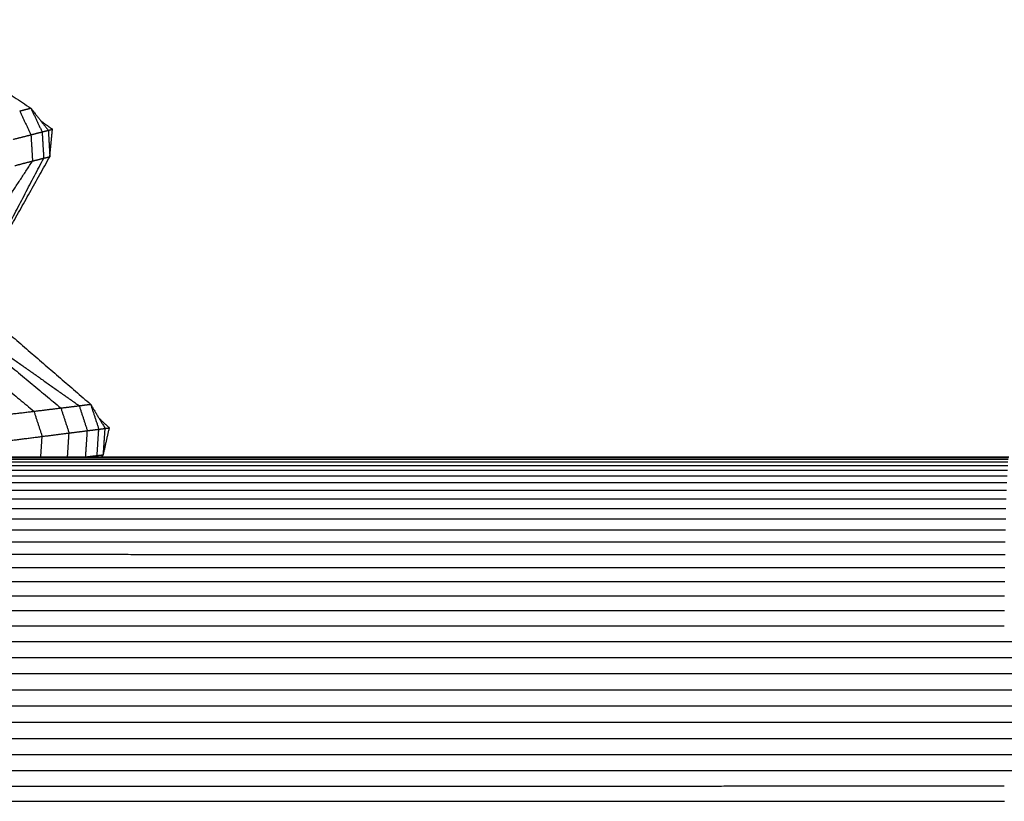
# Model space of a CAD drawing. Header units: millimetres. Extents: x 0 to 20, y 0 to 45.7.
# Tile 39 of 77: x 13 to 15.7, y 6.4 to 8.6. Entities that reach past the tile are written whole.
import ezdxf

# ---------------------------------------------------------------- set-up
doc = ezdxf.new("R2010")
doc.units = ezdxf.units.MM
doc.header["$MEASUREMENT"] = 0
doc.layers.add('Make2D$visible$lines', color=7, linetype='Continuous', true_color=0x000000)

msp = doc.modelspace()

# ---------------------------------------------------------------- linework, layer by layer
at = {"layer": 'Make2D$visible$lines'}
for points in [[(12.6553, 8.5843), (12.838, 8.463), (13.0207, 8.3417)], [(12.9901, 8.3337), (13.0054, 8.3377), (13.0207, 8.3417)], [(12.9901, 8.3337), (13.0056, 8.3011), (13.021, 8.2685)], [(13.0207, 8.3417), (13.0362, 8.309), (13.0517, 8.2764)], [(13.0207, 8.3417), (13.0447, 8.3112), (13.0687, 8.2808)], [(13.0486, 8.3062), (13.0643, 8.295), (13.08, 8.2837)], [(13.021, 8.2685), (13.0364, 8.2725), (13.0517, 8.2764)], [(13.0517, 8.2764), (13.0602, 8.2786), (13.0687, 8.2808)], [(13.0517, 8.2764), (13.0539, 8.2403), (13.056, 8.2043)], [(13.0687, 8.2808), (13.0744, 8.2822), (13.08, 8.2837)], [(13.0687, 8.2808), (13.0708, 8.2445), (13.0729, 8.2083)], [(13.0729, 8.2083), (13.0765, 8.246), (13.08, 8.2837)], [(12.972, 8.2559), (12.9965, 8.2622), (13.021, 8.2685)], [(13.021, 8.2685), (13.0232, 8.2325), (13.0254, 8.1965)], [(12.7655, 7.7989), (12.8954, 7.9977), (13.0254, 8.1965)], [(12.8527, 7.8156), (12.9628, 8.0119), (13.0729, 8.2083)], [(12.8527, 7.8156), (12.9544, 8.0099), (13.056, 8.2043)], [(12.9764, 8.1838), (13.0009, 8.1902), (13.0254, 8.1965)], [(13.0254, 8.1965), (13.0407, 8.2004), (13.056, 8.2043)], [(13.056, 8.2043), (13.0645, 8.2063), (13.0729, 8.2083)], [(12.8527, 7.8156), (13.0188, 7.6723), (13.1848, 7.529)], [(12.7655, 7.7989), (12.9595, 7.6619), (13.1535, 7.5249)], [(12.7655, 7.7989), (12.9344, 7.6588), (13.1032, 7.5187)], [(12.7121, 7.7726), (12.8706, 7.6412), (13.0292, 7.5097)], [(13.0292, 7.5097), (13.0662, 7.5142), (13.1032, 7.5187)], [(13.1032, 7.5187), (13.1284, 7.5218), (13.1535, 7.5249)], [(13.1032, 7.5187), (13.1145, 7.4844), (13.1257, 7.4501)], [(13.1535, 7.5249), (13.1692, 7.527), (13.1848, 7.529)], [(13.1535, 7.5249), (13.1647, 7.4907), (13.176, 7.4564)], [(13.1848, 7.529), (13.1961, 7.4947), (13.2074, 7.4604)], [(13.1848, 7.529), (13.2048, 7.4958), (13.2248, 7.4626)], [(12.9262, 7.4974), (12.9777, 7.5035), (13.0292, 7.5097)], [(13.0292, 7.5097), (13.0405, 7.4752), (13.0518, 7.4407)], [(13.2081, 7.4904), (13.2222, 7.4772), (13.2364, 7.464)], [(13.2074, 7.4604), (13.2161, 7.4615), (13.2248, 7.4626)], [(13.2199, 7.3902), (13.2281, 7.4271), (13.2364, 7.464)], [(13.2199, 7.3902), (13.2223, 7.4264), (13.2248, 7.4626)], [(13.2248, 7.4626), (13.2306, 7.4633), (13.2364, 7.464)], [(12.949, 7.4277), (13.0004, 7.4342), (13.0518, 7.4407)], [(13.0481, 7.3846), (13.0499, 7.4127), (13.0518, 7.4407)], [(13.0518, 7.4407), (13.0887, 7.4454), (13.1257, 7.4501)], [(13.1215, 7.3846), (13.1236, 7.4173), (13.1257, 7.4501)], [(13.1257, 7.4501), (13.1508, 7.4532), (13.176, 7.4564)], [(13.1712, 7.3844), (13.1736, 7.4204), (13.176, 7.4564)], [(13.176, 7.4564), (13.1917, 7.4584), (13.2074, 7.4604)], [(13.2026, 7.3883), (13.205, 7.4243), (13.2074, 7.4604)], [(12.3968, 7.3832), (12.8303, 7.3831), (13.2638, 7.3831)], [(12.3994, 7.3847), (12.8326, 7.3846), (13.2659, 7.3846)], [(13.1712, 7.3844), (13.1869, 7.3864), (13.2026, 7.3883)], [(13.2, 7.3846), (13.2013, 7.3865), (13.2026, 7.3883)], [(13.2026, 7.3883), (13.2112, 7.3892), (13.2199, 7.3902)], [(13.2158, 7.3846), (13.2178, 7.3874), (13.2199, 7.3902)], [(13.2638, 7.3831), (13.6957, 7.3831), (14.1276, 7.3831)], [(13.2659, 7.3846), (13.6975, 7.3846), (14.1292, 7.3846)], [(14.1276, 7.3831), (14.5403, 7.383), (14.953, 7.383)], [(14.1292, 7.3846), (14.5417, 7.3845), (14.9542, 7.3845)], [(14.953, 7.383), (15.3292, 7.3829), (15.7053, 7.3828)], [(14.9542, 7.3845), (15.3302, 7.3844), (15.7062, 7.3843)], [(12.389, 7.3612), (12.8234, 7.3612), (13.2577, 7.3612)], [(12.3916, 7.3714), (12.8256, 7.3714), (13.2597, 7.3713)], [(12.3942, 7.3787), (12.828, 7.3787), (13.2618, 7.3787)], [(13.2577, 7.3612), (13.6903, 7.3611), (14.1228, 7.3611)], [(13.2597, 7.3713), (13.692, 7.3713), (14.1244, 7.3713)], [(13.2618, 7.3787), (13.6939, 7.3786), (14.126, 7.3786)], [(14.1228, 7.3611), (14.5361, 7.3611), (14.9494, 7.361)], [(14.1244, 7.3713), (14.5375, 7.3712), (14.9506, 7.3712)], [(14.126, 7.3786), (14.5389, 7.3786), (14.9518, 7.3785)], [(14.9494, 7.361), (15.3261, 7.361), (15.7027, 7.3609)], [(14.9506, 7.3712), (15.3271, 7.3711), (15.7035, 7.3711)], [(14.9518, 7.3785), (15.3281, 7.3785), (15.7044, 7.3784)], [(12.3841, 7.3325), (12.8189, 7.3325), (13.2538, 7.3325)], [(12.3865, 7.3482), (12.8211, 7.3482), (13.2557, 7.3482)], [(13.2538, 7.3325), (13.6868, 7.3325), (14.1198, 7.3324)], [(13.2557, 7.3482), (13.6885, 7.3482), (14.1213, 7.3481)], [(14.1198, 7.3324), (14.5335, 7.3324), (14.9471, 7.3323)], [(14.1213, 7.3481), (14.5348, 7.3481), (14.9483, 7.3481)], [(14.9471, 7.3323), (15.3241, 7.3323), (15.701, 7.3322)], [(14.9483, 7.3481), (15.3251, 7.348), (15.7018, 7.3479)], [(12.3817, 7.3141), (12.8168, 7.3141), (13.2519, 7.3141)], [(13.2519, 7.3141), (13.6851, 7.314), (14.1183, 7.314)], [(14.1183, 7.314), (14.5322, 7.314), (14.946, 7.3139)], [(14.946, 7.3139), (15.3231, 7.3139), (15.7002, 7.3138)], [(12.3794, 7.2931), (12.8147, 7.293), (13.25, 7.293)], [(13.25, 7.293), (13.6835, 7.293), (14.1169, 7.293)], [(14.1169, 7.293), (14.5309, 7.2929), (14.945, 7.2929)], [(14.945, 7.2929), (15.3222, 7.2928), (15.6994, 7.2928)], [(12.3771, 7.2694), (12.8127, 7.2694), (13.2483, 7.2694)], [(13.2483, 7.2694), (13.6819, 7.2694), (14.1155, 7.2693)], [(14.1155, 7.2693), (14.5297, 7.2693), (14.9439, 7.2693)], [(14.9439, 7.2693), (15.3213, 7.2692), (15.6987, 7.2691)], [(12.375, 7.2433), (12.8108, 7.2433), (13.2466, 7.2433)], [(13.2466, 7.2433), (13.6804, 7.2433), (14.1142, 7.2432)], [(14.1142, 7.2432), (14.5286, 7.2432), (14.943, 7.2432)], [(14.943, 7.2432), (15.3205, 7.2431), (15.6979, 7.2431)], [(12.373, 7.2149), (12.809, 7.2149), (13.245, 7.2149)], [(13.245, 7.2149), (13.679, 7.2148), (14.113, 7.2148)], [(14.113, 7.2148), (14.5275, 7.2148), (14.942, 7.2147)], [(14.942, 7.2147), (15.3196, 7.2147), (15.6973, 7.2147)], [(12.3711, 7.1843), (12.8073, 7.1843), (13.2435, 7.1843)], [(13.2435, 7.1843), (13.6776, 7.1842), (14.1118, 7.1842)], [(14.1118, 7.1842), (14.5265, 7.1842), (14.9411, 7.1842)], [(14.9411, 7.1842), (15.3189, 7.1841), (15.6966, 7.1841)], [(12.3693, 7.1516), (12.8057, 7.1516), (13.2421, 7.1516)], [(13.2421, 7.1516), (13.6764, 7.1516), (14.1107, 7.1516)], [(14.1107, 7.1516), (14.5255, 7.1515), (14.9403, 7.1515)], [(14.9403, 7.1515), (15.3182, 7.1515), (15.696, 7.1514)], [(12.3676, 7.1171), (12.8042, 7.1171), (13.2407, 7.1171)], [(13.2407, 7.1171), (13.6752, 7.117), (14.1097, 7.117)], [(14.1097, 7.117), (14.5246, 7.117), (14.9395, 7.117)], [(14.9395, 7.117), (15.3175, 7.1169), (15.6955, 7.1169)], [(12.3661, 7.0808), (12.8028, 7.0807), (13.2395, 7.0807)], [(13.2395, 7.0807), (13.6741, 7.0807), (14.1087, 7.0807)], [(14.1087, 7.0807), (14.5238, 7.0807), (14.9388, 7.0807)], [(14.9388, 7.0807), (15.3169, 7.0806), (15.6949, 7.0806)], [(12.3647, 7.0428), (12.8016, 7.0428), (13.2384, 7.0428)], [(13.2384, 7.0428), (13.6732, 7.0428), (14.1079, 7.0427)], [(14.1079, 7.0427), (14.523, 7.0427), (14.9382, 7.0427)], [(14.9382, 7.0427), (15.3163, 7.0427), (15.6945, 7.0426)], [(12.3635, 7.0033), (12.8005, 7.0033), (13.2375, 7.0033)], [(13.2375, 7.0033), (13.6723, 7.0033), (14.1071, 7.0033)], [(14.1071, 7.0033), (14.5224, 7.0033), (14.9376, 7.0033)], [(14.9376, 7.0033), (15.3158, 7.0032), (15.6941, 7.0032)], [(12.3624, 6.9626), (12.7995, 6.9626), (13.2366, 6.9626)], [(13.2366, 6.9626), (13.6715, 6.9625), (14.1065, 6.9625)], [(14.1065, 6.9625), (14.5218, 6.9625), (14.9371, 6.9625)], [(14.9371, 6.9625), (15.3154, 6.9625), (15.6937, 6.9625)], [(12.3615, 6.9207), (12.7987, 6.9207), (13.2359, 6.9207)], [(13.2359, 6.9207), (13.6709, 6.9207), (14.1059, 6.9207)], [(14.1059, 6.9207), (14.5213, 6.9206), (14.9367, 6.9206)], [(14.9367, 6.9206), (15.315, 6.9206), (15.6934, 6.9206)], [(12.3607, 6.8779), (12.798, 6.8779), (13.2353, 6.8778)], [(13.2353, 6.8778), (13.6704, 6.8778), (14.1054, 6.8778)], [(14.1054, 6.8778), (14.5209, 6.8778), (14.9363, 6.8778)], [(14.9363, 6.8778), (15.3147, 6.8778), (15.6931, 6.8778)], [(15.6931, 6.8778), (16.017, 6.8778), (16.3409, 6.8777)], [(12.3601, 6.8343), (12.7975, 6.8343), (13.2348, 6.8343)], [(13.2348, 6.8343), (13.6699, 6.8343), (14.1051, 6.8343)], [(14.1051, 6.8343), (14.5206, 6.8343), (14.9361, 6.8342)], [(14.9361, 6.8342), (15.3145, 6.8342), (15.6929, 6.8342)], [(15.6929, 6.8342), (16.0168, 6.8342), (16.3408, 6.8342)], [(12.3597, 6.7901), (12.7971, 6.7901), (13.2345, 6.7901)], [(13.2345, 6.7901), (13.6696, 6.7901), (14.1048, 6.7901)], [(14.1048, 6.7901), (14.5203, 6.7901), (14.9359, 6.7901)], [(14.9359, 6.7901), (15.3143, 6.7901), (15.6928, 6.7901)], [(15.6928, 6.7901), (16.0167, 6.7901), (16.3407, 6.7901)], [(12.3594, 6.7456), (12.7968, 6.7456), (13.2343, 6.7456)], [(13.2343, 6.7456), (13.6694, 6.7456), (14.1046, 6.7456)], [(14.1046, 6.7456), (14.5202, 6.7456), (14.9357, 6.7456)], [(14.9357, 6.7456), (15.3142, 6.7456), (15.6927, 6.7456)], [(15.6927, 6.7456), (16.0166, 6.7456), (16.3406, 6.7456)], [(12.3594, 6.7009), (12.7968, 6.7009), (13.2342, 6.7009)], [(13.2342, 6.7009), (13.6694, 6.7009), (14.1046, 6.7009)], [(14.1046, 6.7009), (14.5201, 6.7009), (14.9357, 6.7009)], [(14.9357, 6.7009), (15.3142, 6.7009), (15.6927, 6.7009)], [(15.6927, 6.7009), (16.0166, 6.7009), (16.3406, 6.7009)], [(12.3594, 6.6562), (12.7968, 6.6562), (13.2343, 6.6562)], [(13.2343, 6.6562), (13.6694, 6.6562), (14.1046, 6.6562)], [(14.1046, 6.6562), (14.5202, 6.6563), (14.9357, 6.6563)], [(14.9357, 6.6563), (15.3142, 6.6563), (15.6927, 6.6563)], [(15.6927, 6.6563), (16.0166, 6.6563), (16.3406, 6.6563)], [(12.3597, 6.6117), (12.7971, 6.6117), (13.2345, 6.6117)], [(13.2345, 6.6117), (13.6696, 6.6117), (14.1048, 6.6117)], [(14.1048, 6.6117), (14.5203, 6.6117), (14.9359, 6.6118)], [(14.9359, 6.6118), (15.3143, 6.6118), (15.6928, 6.6118)], [(15.6928, 6.6118), (16.0167, 6.6118), (16.3407, 6.6118)], [(12.3601, 6.5676), (12.7975, 6.5676), (13.2348, 6.5676)], [(13.235, 6.5676), (13.67, 6.5676), (14.1051, 6.5676)], [(14.1051, 6.5676), (14.5206, 6.5676), (14.9361, 6.5676)], [(14.9361, 6.5676), (15.3145, 6.5676), (15.6929, 6.5677)], [(15.6929, 6.5677), (16.0168, 6.5677), (16.3408, 6.5677)], [(12.3607, 6.524), (12.798, 6.524), (13.2353, 6.524)], [(13.2353, 6.524), (13.6704, 6.524), (14.1054, 6.524)], [(14.1054, 6.524), (14.5209, 6.5241), (14.9363, 6.5241)], [(14.9363, 6.5241), (15.3147, 6.5241), (15.6931, 6.5241)], [(15.6931, 6.5241), (16.017, 6.5241), (16.3409, 6.5241)], [(12.3615, 6.4812), (12.7987, 6.4812), (13.2359, 6.4812)], [(13.2359, 6.4812), (13.6709, 6.4812), (14.1059, 6.4812)], [(14.1059, 6.4812), (14.5213, 6.4812), (14.9367, 6.4813)], [(14.9367, 6.4813), (15.315, 6.4813), (15.6934, 6.4813)], [(12.3624, 6.4393), (12.7995, 6.4393), (13.2366, 6.4393)], [(13.2366, 6.4393), (13.6715, 6.4393), (14.1065, 6.4393)], [(14.1065, 6.4393), (14.5218, 6.4394), (14.9371, 6.4394)], [(14.9371, 6.4394), (15.3154, 6.4394), (15.6937, 6.4394)]]:
    msp.add_open_spline(points, degree=2, dxfattribs=at)

doc.saveas('drawing.dxf')
